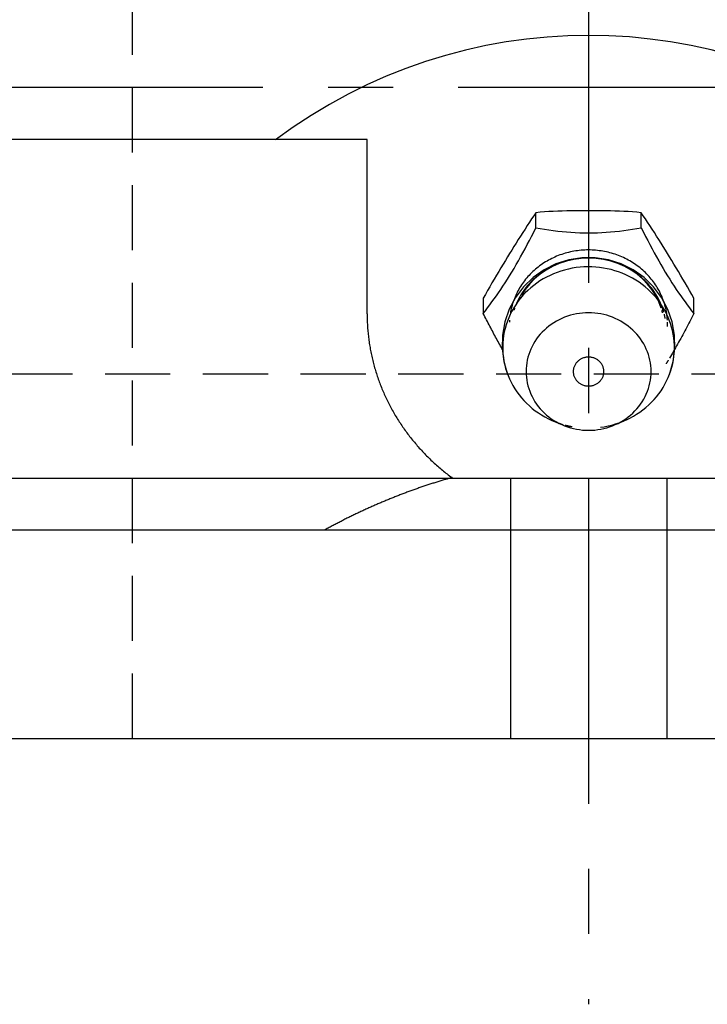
# Model space of a CAD drawing. Extents: x -71 to 152, y -72 to 152.
# Tile 3 of 7: x -22 to 5, y 92 to 129. Entities that reach past the tile are written whole.
import ezdxf

# ---------------------------------------------------------------- set-up
doc = ezdxf.new("R2010")
doc.units = 0
doc.header["$LTSCALE"] = 10
doc.linetypes.add('CENTER', pattern=[2, 1.25, -0.25, 0.25, -0.25])
doc.linetypes.add('HIDDEN', pattern=[0.375, 0.25, -0.125])
doc.layers.get('0').update_dxf_attribs({"linetype": 'CONTINUOUS'})
doc.layers.add('CENTER', color=1, linetype='CENTER')
doc.layers.add('HIDDEN', color=3, linetype='HIDDEN')

msp = doc.modelspace()

# ---------------------------------------------------------------- linework, layer by layer
for p, q in [((-8.5, 124.7), (-66.5, 124.7)), ((-8.5, 118.009), (-8.5, 124.7)), ((-2.02, 121.305), (-2.02, 121.893)), ((2.02, 121.305), (2.02, 121.893)), ((-4.041, 118.605), (-4.041, 118.017)), ((4.041, 118.017), (4.041, 118.605)), ((-1.372, 113.904), (-0.999, 113.743)), ((0.999, 113.743), (1.372, 113.904)), ((-28.65, 111.7), (28.65, 111.7)), ((-3, 111.7), (-3, 101.7)), ((3, 111.7), (3, 101.7)), ((52, 109.7), (-52, 109.7)), ((-29, 101.7), (29, 101.7))]:
    msp.add_line(p, q)
for points in [[(-2.02, 121.893), (-2.101, 121.776), (-2.184, 121.654), (-2.268, 121.528), (-2.354, 121.398), (-2.439, 121.266), (-2.526, 121.132), (-2.612, 120.996), (-2.698, 120.86), (-2.783, 120.724), (-2.867, 120.588), (-2.95, 120.455), (-3.03, 120.323), (-3.111, 120.192), (-3.194, 120.056), (-3.278, 119.918), (-3.363, 119.777), (-3.449, 119.634), (-3.535, 119.489), (-3.621, 119.342), (-3.707, 119.195), (-3.792, 119.047), (-3.877, 118.899), (-3.959, 118.752), (-4.041, 118.605)], [(2.02, 121.893), (1.858, 121.908), (1.692, 121.921), (1.524, 121.932), (1.354, 121.941), (1.182, 121.948), (1.009, 121.954), (0.837, 121.959), (0.665, 121.962), (0.495, 121.965), (0.327, 121.966), (0.162, 121.967), (0, 121.967), (-0.162, 121.967), (-0.327, 121.966), (-0.495, 121.965), (-0.665, 121.962), (-0.837, 121.959), (-1.009, 121.954), (-1.182, 121.948), (-1.354, 121.941), (-1.524, 121.932), (-1.692, 121.921), (-1.858, 121.908), (-2.02, 121.893)], [(4.041, 118.605), (3.959, 118.752), (3.877, 118.899), (3.792, 119.047), (3.707, 119.195), (3.621, 119.342), (3.535, 119.489), (3.449, 119.634), (3.363, 119.777), (3.278, 119.918), (3.194, 120.056), (3.111, 120.192), (3.03, 120.323), (2.95, 120.455), (2.867, 120.588), (2.783, 120.724), (2.698, 120.86), (2.612, 120.996), (2.526, 121.132), (2.439, 121.266), (2.354, 121.398), (2.268, 121.528), (2.184, 121.654), (2.101, 121.776), (2.02, 121.893)], [(-4.041, 118.017), (-3.957, 118.127), (-3.874, 118.238), (-3.79, 118.35), (-3.707, 118.465), (-3.622, 118.581), (-3.538, 118.7), (-3.454, 118.821), (-3.369, 118.945), (-3.284, 119.072), (-3.2, 119.201), (-3.115, 119.334), (-3.03, 119.47), (-2.946, 119.609), (-2.861, 119.752), (-2.776, 119.898), (-2.692, 120.047), (-2.607, 120.199), (-2.523, 120.353), (-2.438, 120.508), (-2.354, 120.666), (-2.27, 120.825), (-2.187, 120.984), (-2.103, 121.144), (-2.02, 121.305)], [(-2.02, 121.305), (-1.854, 121.28), (-1.687, 121.255), (-1.52, 121.231), (-1.352, 121.209), (-1.184, 121.189), (-1.015, 121.17), (-0.846, 121.154), (-0.677, 121.14), (-0.508, 121.129), (-0.338, 121.121), (-0.169, 121.115), (0, 121.114), (0.169, 121.115), (0.338, 121.121), (0.508, 121.129), (0.677, 121.14), (0.846, 121.154), (1.015, 121.17), (1.184, 121.189), (1.352, 121.209), (1.52, 121.231), (1.687, 121.255), (1.854, 121.28), (2.02, 121.305)], [(2.02, 121.305), (2.103, 121.144), (2.187, 120.984), (2.27, 120.825), (2.354, 120.666), (2.438, 120.508), (2.523, 120.353), (2.607, 120.199), (2.692, 120.047), (2.776, 119.898), (2.861, 119.752), (2.946, 119.609), (3.03, 119.47), (3.115, 119.334), (3.2, 119.201), (3.284, 119.072), (3.369, 118.945), (3.454, 118.821), (3.538, 118.7), (3.622, 118.581), (3.707, 118.465), (3.79, 118.35), (3.874, 118.238), (3.957, 118.127), (4.041, 118.017)], [(3.105, 115.682), (3.248, 116.174), (3.314, 116.681), (3.301, 117.194), (3.21, 117.696), (3.042, 118.18), (2.802, 118.632), (2.496, 119.042), (2.129, 119.4), (1.713, 119.697), (1.255, 119.926), (0.766, 120.083), (0.259, 120.162), (-0.254, 120.163), (-0.761, 120.084), (-1.25, 119.928), (-1.708, 119.699), (-2.126, 119.403), (-2.493, 119.045), (-2.8, 118.636), (-3.041, 118.183), (-3.209, 117.7), (-3.301, 117.196), (-3.314, 116.683), (-3.248, 116.175), (-3.105, 115.682)], [(2.791, 118.225), (2.697, 118.473), (2.578, 118.711), (2.434, 118.937), (2.266, 119.15), (2.075, 119.348), (1.865, 119.527), (1.636, 119.687), (1.39, 119.825), (1.13, 119.941), (0.859, 120.032), (0.579, 120.098), (0.293, 120.138), (0.004, 120.151), (-0.284, 120.139), (-0.57, 120.099), (-0.85, 120.034), (-1.122, 119.944), (-1.382, 119.829), (-1.628, 119.691), (-1.858, 119.532), (-2.07, 119.353), (-2.26, 119.156), (-2.429, 118.944), (-2.574, 118.717)], [(-2.62, 118.633), (-2.622, 118.63), (-2.624, 118.626), (-2.626, 118.622), (-2.628, 118.619), (-2.629, 118.615), (-2.631, 118.612), (-2.633, 118.608), (-2.635, 118.605), (-2.637, 118.601), (-2.638, 118.598), (-2.64, 118.594), (-2.642, 118.591), (-2.644, 118.587), (-2.646, 118.584), (-2.647, 118.58), (-2.649, 118.576), (-2.651, 118.573), (-2.653, 118.569), (-2.654, 118.566), (-2.656, 118.562), (-2.658, 118.559), (-2.66, 118.555), (-2.661, 118.551), (-2.663, 118.548)], [(-3.279, 116.6), (-3.311, 116.656), (-3.343, 116.712), (-3.375, 116.769), (-3.407, 116.826), (-3.438, 116.883), (-3.47, 116.941), (-3.502, 116.999), (-3.534, 117.058), (-3.566, 117.116), (-3.598, 117.175), (-3.63, 117.234), (-3.662, 117.294), (-3.693, 117.353), (-3.725, 117.413), (-3.757, 117.473), (-3.789, 117.533), (-3.82, 117.593), (-3.852, 117.653), (-3.883, 117.714), (-3.915, 117.774), (-3.946, 117.835), (-3.978, 117.896), (-4.009, 117.956), (-4.041, 118.017)], [(2.842, 118.045), (2.841, 118.048), (2.84, 118.052), (2.839, 118.056), (2.838, 118.06), (2.837, 118.063), (2.836, 118.067), (2.835, 118.071), (2.834, 118.075), (2.833, 118.079), (2.832, 118.082), (2.831, 118.086), (2.83, 118.09), (2.829, 118.094), (2.828, 118.098), (2.827, 118.101), (2.826, 118.105), (2.825, 118.109), (2.824, 118.113), (2.823, 118.116), (2.822, 118.12), (2.821, 118.124), (2.82, 118.128), (2.819, 118.132), (2.818, 118.135)], [(4.041, 118.017), (4.002, 117.942), (3.964, 117.868), (3.925, 117.794), (3.886, 117.72), (3.848, 117.645), (3.809, 117.571), (3.77, 117.498), (3.731, 117.424), (3.692, 117.351), (3.653, 117.278), (3.614, 117.205), (3.575, 117.133), (3.536, 117.061), (3.497, 116.99), (3.458, 116.918), (3.419, 116.848), (3.379, 116.778), (3.34, 116.708), (3.301, 116.639), (3.262, 116.571), (3.223, 116.503), (3.183, 116.436), (3.144, 116.37), (3.105, 116.304)], [(3.061, 116.232), (3.058, 116.226), (3.054, 116.22), (3.05, 116.214), (3.047, 116.208), (3.043, 116.202), (3.04, 116.196), (3.036, 116.19), (3.032, 116.184), (3.029, 116.179), (3.025, 116.173), (3.021, 116.167), (3.018, 116.161), (3.014, 116.155), (3.01, 116.149), (3.007, 116.143), (3.003, 116.137), (3, 116.132), (2.996, 116.126), (2.992, 116.12), (2.989, 116.114), (2.985, 116.108), (2.981, 116.102), (2.978, 116.096), (2.974, 116.091)]]:
    msp.add_lwpolyline(points)
for points in [[(3.028, 117.77, 0), (3.023, 117.836, 0), (3.017, 117.901, 0), (3.009, 117.966, 0), (3, 118.031, 0), (2.988, 118.096, 0), (2.976, 118.16, 0), (2.962, 118.224, 0), (2.946, 118.288, 0), (2.928, 118.351, 0), (2.91, 118.414, 0), (2.889, 118.477, 0), (2.867, 118.539, 0), (2.844, 118.601, 0), (2.819, 118.662, 0), (2.792, 118.723, 0), (2.764, 118.783, 0), (2.735, 118.842, 0), (2.704, 118.901, 0), (2.672, 118.959, 0), (2.638, 119.016, 0), (2.603, 119.073, 0), (2.567, 119.128, 0), (2.529, 119.183, 0), (2.49, 119.238, 0), (2.449, 119.291, 0), (2.408, 119.343, 0), (2.365, 119.395, 0), (2.32, 119.446, 0), (2.275, 119.495, 0), (2.228, 119.544, 0), (2.18, 119.591, 0), (2.131, 119.638, 0), (2.081, 119.683, 0), (2.03, 119.728, 0), (1.978, 119.771, 0), (1.924, 119.813, 0), (1.87, 119.854, 0), (1.815, 119.894, 0), (1.758, 119.933, 0), (1.701, 119.97, 0), (1.643, 120.006, 0), (1.584, 120.041, 0), (1.524, 120.074, 0), (1.463, 120.107, 0), (1.402, 120.138, 0), (1.34, 120.167, 0), (1.277, 120.196, 0), (1.213, 120.222, 0), (1.149, 120.248, 0), (1.084, 120.272, 0), (1.019, 120.295, 0), (0.953, 120.316, 0), (0.887, 120.336, 0), (0.82, 120.354, 0), (0.753, 120.371, 0), (0.685, 120.387, 0), (0.617, 120.401, 0), (0.548, 120.413, 0), (0.48, 120.425, 0), (0.411, 120.434, 0), (0.342, 120.442, 0), (0.272, 120.449, 0), (0.203, 120.454, 0), (0.133, 120.458, 0), (0.064, 120.46, 0), (-0.006, 120.46, 0), (-0.076, 120.46, 0), (-0.145, 120.457, 0), (-0.215, 120.453, 0), (-0.284, 120.448, 0), (-0.354, 120.441, 0), (-0.423, 120.433, 0), (-0.492, 120.423, 0), (-0.56, 120.411, 0), (-0.629, 120.399, 0), (-0.697, 120.384, 0), (-0.764, 120.368, 0), (-0.832, 120.351, 0), (-0.898, 120.333, 0), (-0.965, 120.312, 0), (-1.031, 120.291, 0), (-1.096, 120.268, 0), (-1.161, 120.244, 0), (-1.225, 120.218, 0), (-1.288, 120.191, 0), (-1.351, 120.162, 0), (-1.413, 120.132, 0), (-1.474, 120.101, 0), (-1.535, 120.069, 0), (-1.594, 120.035, 0), (-1.653, 120, 0), (-1.711, 119.963, 0), (-1.768, 119.926, 0), (-1.824, 119.887, 0), (-1.88, 119.847, 0), (-1.934, 119.806, 0), (-1.987, 119.764, 0), (-2.039, 119.72, 0), (-2.09, 119.676, 0), (-2.14, 119.63, 0), (-2.189, 119.583, 0), (-2.236, 119.535, 0), (-2.283, 119.487, 0), (-2.328, 119.437, 0), (-2.372, 119.386, 0), (-2.415, 119.334, 0), (-2.457, 119.282, 0), (-2.497, 119.228, 0), (-2.536, 119.174, 0), (-2.573, 119.119, 0), (-2.609, 119.063, 0), (-2.644, 119.006, 0), (-2.678, 118.949, 0), (-2.71, 118.89, 0), (-2.74, 118.832, 0), (-2.769, 118.772, 0), (-2.797, 118.712, 0), (-2.823, 118.651, 0), (-2.848, 118.59, 0), (-2.871, 118.528, 0), (-2.893, 118.466, 0), (-2.913, 118.403, 0), (-2.932, 118.34, 0), (-2.949, 118.277, 0), (-2.964, 118.213, 0), (-2.978, 118.149, 0), (-2.99, 118.084, 0), (-3.001, 118.02, 0)], [(2.889, 118.07, 0), (2.873, 118.123, 0), (2.857, 118.175, 0), (2.839, 118.227, 0), (2.82, 118.279, 0), (2.8, 118.33, 0), (2.779, 118.381, 0), (2.757, 118.432, 0), (2.735, 118.482, 0), (2.711, 118.532, 0), (2.685, 118.581, 0), (2.659, 118.63, 0), (2.632, 118.678, 0), (2.604, 118.726, 0), (2.575, 118.773, 0), (2.545, 118.82, 0), (2.514, 118.866, 0), (2.482, 118.912, 0), (2.449, 118.957, 0), (2.416, 119.001, 0), (2.381, 119.045, 0), (2.345, 119.088, 0), (2.309, 119.131, 0), (2.272, 119.173, 0), (2.233, 119.214, 0), (2.194, 119.254, 0), (2.154, 119.294, 0), (2.114, 119.333, 0), (2.072, 119.371, 0), (2.03, 119.409, 0), (1.987, 119.445, 0), (1.943, 119.481, 0), (1.899, 119.516, 0), (1.853, 119.551, 0), (1.807, 119.584, 0), (1.761, 119.617, 0), (1.713, 119.648, 0), (1.665, 119.679, 0), (1.617, 119.709, 0), (1.568, 119.738, 0), (1.518, 119.767, 0), (1.467, 119.794, 0), (1.417, 119.82, 0), (1.365, 119.846, 0), (1.313, 119.87, 0), (1.261, 119.894, 0), (1.208, 119.916, 0), (1.154, 119.938, 0), (1.101, 119.958, 0), (1.046, 119.978, 0), (0.992, 119.997, 0), (0.937, 120.014, 0), (0.881, 120.031, 0), (0.826, 120.046, 0), (0.77, 120.061, 0), (0.713, 120.074, 0), (0.657, 120.087, 0), (0.6, 120.098, 0), (0.543, 120.109, 0), (0.486, 120.118, 0), (0.428, 120.127, 0), (0.371, 120.134, 0), (0.313, 120.14, 0), (0.255, 120.145, 0), (0.197, 120.149, 0), (0.139, 120.153, 0), (0.081, 120.155, 0), (0.023, 120.155, 0), (-0.035, 120.155, 0), (-0.093, 120.154, 0), (-0.151, 120.152, 0), (-0.21, 120.149, 0), (-0.267, 120.144, 0), (-0.325, 120.139, 0), (-0.383, 120.132, 0), (-0.441, 120.125, 0), (-0.498, 120.116, 0), (-0.555, 120.107, 0), (-0.612, 120.096, 0), (-0.669, 120.084, 0), (-0.725, 120.072, 0), (-0.782, 120.058, 0), (-0.838, 120.043, 0), (-0.893, 120.027, 0), (-0.949, 120.01, 0), (-1.003, 119.993, 0), (-1.058, 119.974, 0), (-1.112, 119.954, 0), (-1.166, 119.933, 0), (-1.219, 119.911, 0), (-1.272, 119.889, 0), (-1.324, 119.865, 0), (-1.376, 119.84, 0), (-1.428, 119.815, 0), (-1.478, 119.788, 0), (-1.529, 119.761, 0), (-1.578, 119.732, 0), (-1.627, 119.703, 0), (-1.676, 119.673, 0), (-1.724, 119.642, 0), (-1.771, 119.61, 0), (-1.817, 119.577, 0), (-1.863, 119.543, 0), (-1.908, 119.509, 0), (-1.953, 119.474, 0), (-1.996, 119.438, 0), (-2.039, 119.401, 0), (-2.081, 119.363, 0), (-2.123, 119.325, 0), (-2.163, 119.286, 0), (-2.203, 119.246, 0), (-2.242, 119.205, 0), (-2.28, 119.164, 0), (-2.317, 119.122, 0), (-2.353, 119.079, 0), (-2.389, 119.036, 0), (-2.423, 118.992, 0), (-2.457, 118.947, 0), (-2.489, 118.902, 0), (-2.521, 118.856, 0), (-2.552, 118.81, 0), (-2.582, 118.763, 0), (-2.61, 118.716, 0), (-2.638, 118.668, 0), (-2.665, 118.619, 0), (-2.691, 118.571, 0), (-2.716, 118.521, 0), (-2.74, 118.471, 0), (-2.762, 118.421, 0)], [(0.454, 113.652, 0), (0.603, 113.675, 0), (0.75, 113.704, 0), (0.895, 113.739, 0), (1.039, 113.78, 0), (1.181, 113.828, 0), (1.32, 113.882, 0), (1.456, 113.941, 0), (1.589, 114.006, 0), (1.719, 114.077, 0), (1.846, 114.154, 0), (1.968, 114.236, 0), (2.087, 114.323, 0), (2.201, 114.414, 0), (2.31, 114.511, 0), (2.415, 114.613, 0), (2.515, 114.718, 0), (2.609, 114.828, 0), (2.698, 114.942, 0), (2.782, 115.059, 0), (2.859, 115.18, 0), (2.931, 115.305, 0), (2.997, 115.432, 0), (3.056, 115.561, 0), (3.109, 115.694, 0), (3.155, 115.828, 0), (3.195, 115.964, 0), (3.229, 116.102, 0), (3.255, 116.241, 0), (3.275, 116.381, 0), (3.288, 116.522, 0), (3.294, 116.663, 0), (3.293, 116.804, 0), (3.286, 116.945, 0), (3.271, 117.086, 0), (3.25, 117.226, 0), (3.222, 117.364, 0), (3.187, 117.502, 0), (3.146, 117.638, 0), (3.098, 117.771, 0), (3.044, 117.903, 0), (2.983, 118.032, 0), (2.916, 118.159, 0), (2.843, 118.282, 0), (2.764, 118.403, 0), (2.68, 118.519, 0), (2.59, 118.632, 0), (2.494, 118.741, 0), (2.393, 118.846, 0), (2.287, 118.946, 0), (2.177, 119.042, 0), (2.062, 119.133, 0), (1.942, 119.219, 0), (1.819, 119.3, 0), (1.692, 119.375, 0), (1.561, 119.445, 0), (1.427, 119.509, 0), (1.29, 119.567, 0), (1.151, 119.619, 0), (1.009, 119.666, 0), (0.865, 119.706, 0), (0.719, 119.74, 0), (0.571, 119.767, 0), (0.423, 119.789, 0), (0.273, 119.804, 0), (0.123, 119.812, 0), (-0.027, 119.814, 0), (-0.177, 119.81, 0), (-0.327, 119.799, 0), (-0.476, 119.782, 0), (-0.625, 119.758, 0), (-0.772, 119.728, 0), (-0.917, 119.692, 0), (-1.06, 119.65, 0), (-1.201, 119.601, 0), (-1.34, 119.547, 0), (-1.476, 119.486, 0), (-1.609, 119.42, 0), (-1.738, 119.348, 0), (-1.864, 119.271, 0), (-1.986, 119.188, 0), (-2.104, 119.101, 0), (-2.217, 119.008, 0), (-2.326, 118.911, 0), (-2.43, 118.809, 0), (-2.529, 118.702, 0), (-2.623, 118.592, 0), (-2.711, 118.478, 0), (-2.794, 118.359, 0), (-2.87, 118.238, 0), (-2.941, 118.113, 0), (-3.006, 117.986, 0), (-3.064, 117.856, 0), (-3.116, 117.723, 0), (-3.162, 117.589, 0), (-3.201, 117.452, 0), (-3.233, 117.314, 0), (-3.259, 117.175, 0), (-3.277, 117.035, 0), (-3.289, 116.894, 0), (-3.294, 116.753, 0), (-3.293, 116.612, 0), (-3.284, 116.471, 0), (-3.269, 116.33, 0), (-3.246, 116.19, 0), (-3.217, 116.052, 0), (-3.182, 115.915, 0), (-3.139, 115.779, 0), (-3.09, 115.646, 0), (-3.035, 115.514, 0), (-2.974, 115.385, 0), (-2.906, 115.259, 0), (-2.832, 115.136, 0), (-2.752, 115.017, 0), (-2.667, 114.9, 0), (-2.576, 114.788, 0), (-2.479, 114.68, 0), (-2.378, 114.575, 0), (-2.271, 114.476, 0), (-2.16, 114.381, 0), (-2.044, 114.291, 0), (-1.924, 114.205, 0), (-1.8, 114.126, 0), (-1.673, 114.051, 0), (-1.541, 113.982, 0), (-1.407, 113.919, 0), (-1.27, 113.862, 0), (-1.13, 113.81, 0), (-0.987, 113.765, 0)], [(-8.5, 118.009, 0), (-8.5, 117.952, 0), (-8.499, 117.896, 0), (-8.498, 117.839, 0), (-8.497, 117.783, 0), (-8.495, 117.726, 0), (-8.492, 117.669, 0), (-8.49, 117.613, 0), (-8.486, 117.557, 0), (-8.483, 117.5, 0), (-8.479, 117.444, 0), (-8.474, 117.387, 0), (-8.469, 117.331, 0), (-8.464, 117.274, 0), (-8.458, 117.218, 0), (-8.452, 117.162, 0), (-8.445, 117.106, 0), (-8.438, 117.05, 0), (-8.431, 116.993, 0), (-8.423, 116.937, 0), (-8.415, 116.881, 0), (-8.406, 116.825, 0), (-8.397, 116.769, 0), (-8.387, 116.714, 0), (-8.378, 116.658, 0), (-8.367, 116.602, 0), (-8.356, 116.546, 0), (-8.345, 116.491, 0), (-8.333, 116.435, 0), (-8.321, 116.38, 0), (-8.309, 116.325, 0), (-8.296, 116.269, 0), (-8.283, 116.214, 0), (-8.269, 116.159, 0), (-8.255, 116.104, 0), (-8.24, 116.049, 0), (-8.225, 115.994, 0), (-8.21, 115.94, 0), (-8.194, 115.885, 0), (-8.178, 115.831, 0), (-8.161, 115.776, 0), (-8.144, 115.722, 0), (-8.127, 115.668, 0), (-8.109, 115.614, 0), (-8.091, 115.56, 0), (-8.072, 115.506, 0), (-8.053, 115.453, 0), (-8.034, 115.399, 0), (-8.014, 115.346, 0), (-7.993, 115.292, 0), (-7.973, 115.239, 0), (-7.952, 115.186, 0), (-7.93, 115.133, 0), (-7.908, 115.081, 0), (-7.886, 115.028, 0), (-7.863, 114.976, 0), (-7.84, 114.924, 0), (-7.817, 114.871, 0), (-7.793, 114.82, 0), (-7.769, 114.768, 0), (-7.744, 114.716, 0), (-7.719, 114.665, 0), (-7.694, 114.613, 0), (-7.668, 114.562, 0), (-7.642, 114.511, 0), (-7.615, 114.461, 0), (-7.588, 114.41, 0), (-7.561, 114.36, 0), (-7.533, 114.309, 0), (-7.505, 114.259, 0), (-7.477, 114.209, 0), (-7.448, 114.16, 0), (-7.419, 114.11, 0), (-7.389, 114.061, 0), (-7.359, 114.012, 0), (-7.329, 113.963, 0), (-7.298, 113.914, 0), (-7.267, 113.866, 0), (-7.236, 113.818, 0), (-7.204, 113.77, 0), (-7.172, 113.722, 0), (-7.14, 113.674, 0), (-7.107, 113.627, 0), (-7.073, 113.58, 0), (-7.04, 113.533, 0), (-7.006, 113.486, 0), (-6.972, 113.439, 0), (-6.937, 113.393, 0), (-6.902, 113.347, 0), (-6.867, 113.301, 0), (-6.831, 113.256, 0), (-6.795, 113.21, 0), (-6.759, 113.165, 0), (-6.722, 113.12, 0), (-6.685, 113.076, 0), (-6.648, 113.031, 0), (-6.61, 112.987, 0), (-6.572, 112.943, 0), (-6.534, 112.9, 0), (-6.495, 112.857, 0), (-6.456, 112.813, 0), (-6.417, 112.771, 0), (-6.377, 112.728, 0), (-6.337, 112.686, 0), (-6.297, 112.644, 0), (-6.256, 112.602, 0), (-6.216, 112.56, 0), (-6.174, 112.519, 0), (-6.133, 112.478, 0), (-6.091, 112.438, 0), (-6.049, 112.397, 0), (-6.006, 112.357, 0), (-5.964, 112.317, 0), (-5.921, 112.278, 0), (-5.877, 112.238, 0), (-5.834, 112.199, 0), (-5.79, 112.161, 0), (-5.745, 112.122, 0), (-5.701, 112.084, 0), (-5.656, 112.047, 0), (-5.611, 112.009, 0), (-5.566, 111.972, 0), (-5.52, 111.935, 0), (-5.474, 111.898, 0), (-5.428, 111.862, 0), (-5.382, 111.826, 0), (-5.335, 111.79, 0), (-5.288, 111.755, 0), (-5.241, 111.72, 0)], [(-2.839, 118.228, 0), (-2.839, 118.227, 0), (-2.839, 118.227, 0), (-2.839, 118.226, 0), (-2.84, 118.226, 0), (-2.84, 118.225, 0), (-2.84, 118.224, 0), (-2.84, 118.224, 0), (-2.84, 118.223, 0), (-2.841, 118.223, 0), (-2.841, 118.222, 0), (-2.841, 118.221, 0), (-2.841, 118.221, 0), (-2.841, 118.22, 0), (-2.842, 118.22, 0), (-2.842, 118.219, 0), (-2.842, 118.218, 0), (-2.842, 118.218, 0), (-2.843, 118.217, 0), (-2.843, 118.216, 0), (-2.843, 118.216, 0), (-2.843, 118.215, 0), (-2.843, 118.215, 0), (-2.844, 118.214, 0), (-2.844, 118.213, 0), (-2.844, 118.213, 0), (-2.844, 118.212, 0), (-2.844, 118.212, 0), (-2.845, 118.211, 0), (-2.845, 118.21, 0), (-2.845, 118.21, 0), (-2.845, 118.209, 0), (-2.845, 118.209, 0), (-2.846, 118.208, 0), (-2.846, 118.207, 0), (-2.846, 118.207, 0), (-2.846, 118.206, 0), (-2.847, 118.205, 0), (-2.847, 118.205, 0), (-2.847, 118.204, 0), (-2.847, 118.204, 0), (-2.847, 118.203, 0), (-2.848, 118.202, 0), (-2.848, 118.202, 0), (-2.848, 118.201, 0), (-2.848, 118.201, 0), (-2.848, 118.2, 0), (-2.849, 118.199, 0), (-2.849, 118.199, 0), (-2.849, 118.198, 0), (-2.849, 118.198, 0), (-2.849, 118.197, 0), (-2.85, 118.196, 0), (-2.85, 118.196, 0), (-2.85, 118.195, 0), (-2.85, 118.194, 0), (-2.85, 118.194, 0), (-2.851, 118.193, 0), (-2.851, 118.193, 0), (-2.851, 118.192, 0), (-2.851, 118.191, 0), (-2.852, 118.191, 0), (-2.852, 118.19, 0), (-2.852, 118.19, 0), (-2.852, 118.189, 0), (-2.852, 118.188, 0), (-2.853, 118.188, 0), (-2.853, 118.187, 0), (-2.853, 118.187, 0), (-2.853, 118.186, 0), (-2.853, 118.185, 0), (-2.854, 118.185, 0), (-2.854, 118.184, 0), (-2.854, 118.183, 0), (-2.854, 118.183, 0), (-2.854, 118.182, 0), (-2.855, 118.182, 0), (-2.855, 118.181, 0), (-2.855, 118.18, 0), (-2.855, 118.18, 0), (-2.855, 118.179, 0), (-2.856, 118.179, 0), (-2.856, 118.178, 0), (-2.856, 118.177, 0), (-2.856, 118.177, 0), (-2.856, 118.176, 0), (-2.857, 118.175, 0), (-2.857, 118.175, 0), (-2.857, 118.174, 0), (-2.857, 118.174, 0), (-2.857, 118.173, 0), (-2.858, 118.172, 0), (-2.858, 118.172, 0), (-2.858, 118.171, 0), (-2.858, 118.171, 0), (-2.858, 118.17, 0), (-2.859, 118.169, 0), (-2.859, 118.169, 0), (-2.859, 118.168, 0), (-2.859, 118.167, 0), (-2.859, 118.167, 0), (-2.86, 118.166, 0), (-2.86, 118.166, 0), (-2.86, 118.165, 0), (-2.86, 118.164, 0), (-2.86, 118.164, 0), (-2.861, 118.163, 0), (-2.861, 118.163, 0), (-2.861, 118.162, 0), (-2.861, 118.161, 0), (-2.861, 118.161, 0), (-2.862, 118.16, 0), (-2.862, 118.159, 0), (-2.862, 118.159, 0), (-2.862, 118.158, 0), (-2.862, 118.158, 0), (-2.863, 118.157, 0), (-2.863, 118.156, 0), (-2.863, 118.156, 0), (-2.863, 118.155, 0), (-2.863, 118.155, 0), (-2.864, 118.154, 0), (-2.864, 118.153, 0), (-2.864, 118.153, 0), (-2.864, 118.152, 0), (-2.864, 118.152, 0), (-2.865, 118.151, 0), (-2.865, 118.15, 0), (-2.865, 118.15, 0)], [(-2.4, 115.794, 0), (-2.397, 115.683, 0), (-2.388, 115.573, 0), (-2.374, 115.463, 0), (-2.354, 115.354, 0), (-2.328, 115.246, 0), (-2.297, 115.139, 0), (-2.26, 115.034, 0), (-2.217, 114.931, 0), (-2.169, 114.829, 0), (-2.117, 114.731, 0), (-2.058, 114.634, 0), (-1.995, 114.541, 0), (-1.928, 114.45, 0), (-1.855, 114.363, 0), (-1.778, 114.279, 0), (-1.697, 114.199, 0), (-1.612, 114.123, 0), (-1.522, 114.05, 0), (-1.43, 113.982, 0), (-1.333, 113.918, 0), (-1.234, 113.859, 0), (-1.131, 113.805, 0), (-1.026, 113.755, 0), (-0.918, 113.71, 0), (-0.809, 113.67, 0), (-0.697, 113.636, 0), (-0.583, 113.606, 0), (-0.468, 113.582, 0), (-0.352, 113.563, 0), (-0.235, 113.549, 0), (-0.118, 113.541, 0), (0, 113.538, 0), (0.118, 113.541, 0), (0.235, 113.549, 0), (0.352, 113.563, 0), (0.468, 113.582, 0), (0.583, 113.606, 0), (0.697, 113.636, 0), (0.809, 113.67, 0), (0.918, 113.71, 0), (1.026, 113.755, 0), (1.131, 113.805, 0), (1.234, 113.859, 0), (1.333, 113.918, 0), (1.43, 113.982, 0), (1.522, 114.05, 0), (1.612, 114.123, 0), (1.697, 114.199, 0), (1.778, 114.279, 0), (1.855, 114.363, 0), (1.928, 114.45, 0), (1.995, 114.541, 0), (2.058, 114.634, 0), (2.117, 114.731, 0), (2.169, 114.829, 0), (2.217, 114.931, 0), (2.26, 115.034, 0), (2.297, 115.139, 0), (2.328, 115.246, 0), (2.354, 115.354, 0), (2.374, 115.463, 0), (2.388, 115.573, 0), (2.397, 115.683, 0), (2.4, 115.794, 0), (2.397, 115.904, 0), (2.388, 116.015, 0), (2.374, 116.124, 0), (2.354, 116.234, 0), (2.328, 116.342, 0), (2.297, 116.448, 0), (2.26, 116.553, 0), (2.217, 116.657, 0), (2.169, 116.758, 0), (2.117, 116.857, 0), (2.058, 116.953, 0), (1.995, 117.046, 0), (1.928, 117.137, 0), (1.855, 117.224, 0), (1.778, 117.308, 0), (1.697, 117.388, 0), (1.612, 117.465, 0), (1.522, 117.537, 0), (1.43, 117.605, 0), (1.333, 117.669, 0), (1.234, 117.728, 0), (1.131, 117.782, 0), (1.026, 117.832, 0), (0.918, 117.877, 0), (0.809, 117.917, 0), (0.697, 117.952, 0), (0.583, 117.981, 0), (0.468, 118.005, 0), (0.352, 118.024, 0), (0.235, 118.038, 0), (0.118, 118.046, 0), (0, 118.049, 0), (-0.118, 118.046, 0), (-0.235, 118.038, 0), (-0.352, 118.024, 0), (-0.468, 118.005, 0), (-0.583, 117.981, 0), (-0.697, 117.952, 0), (-0.809, 117.917, 0), (-0.918, 117.877, 0), (-1.026, 117.832, 0), (-1.131, 117.782, 0), (-1.234, 117.728, 0), (-1.333, 117.669, 0), (-1.43, 117.605, 0), (-1.522, 117.537, 0), (-1.612, 117.465, 0), (-1.697, 117.388, 0), (-1.778, 117.308, 0), (-1.855, 117.224, 0), (-1.928, 117.137, 0), (-1.995, 117.046, 0), (-2.058, 116.953, 0), (-2.117, 116.857, 0), (-2.169, 116.758, 0), (-2.217, 116.657, 0), (-2.26, 116.553, 0), (-2.297, 116.448, 0), (-2.328, 116.342, 0), (-2.354, 116.234, 0), (-2.374, 116.124, 0), (-2.388, 116.015, 0), (-2.397, 115.904, 0), (-2.4, 115.794, 0)], [(2.945, 117.83, 0), (2.945, 117.831, 0), (2.945, 117.832, 0), (2.945, 117.833, 0), (2.944, 117.835, 0), (2.944, 117.836, 0), (2.944, 117.837, 0), (2.944, 117.838, 0), (2.943, 117.84, 0), (2.943, 117.841, 0), (2.943, 117.842, 0), (2.943, 117.843, 0), (2.942, 117.845, 0), (2.942, 117.846, 0), (2.942, 117.847, 0), (2.942, 117.848, 0), (2.941, 117.85, 0), (2.941, 117.851, 0), (2.941, 117.852, 0), (2.941, 117.854, 0), (2.94, 117.855, 0), (2.94, 117.856, 0), (2.94, 117.857, 0), (2.94, 117.859, 0), (2.939, 117.86, 0), (2.939, 117.861, 0), (2.939, 117.862, 0), (2.939, 117.864, 0), (2.938, 117.865, 0), (2.938, 117.866, 0), (2.938, 117.867, 0), (2.938, 117.869, 0), (2.937, 117.87, 0), (2.937, 117.871, 0), (2.937, 117.872, 0), (2.937, 117.874, 0), (2.936, 117.875, 0), (2.936, 117.876, 0), (2.936, 117.878, 0), (2.936, 117.879, 0), (2.935, 117.88, 0), (2.935, 117.881, 0), (2.935, 117.883, 0), (2.935, 117.884, 0), (2.934, 117.885, 0), (2.934, 117.886, 0), (2.934, 117.888, 0), (2.934, 117.889, 0), (2.933, 117.89, 0), (2.933, 117.891, 0), (2.933, 117.893, 0), (2.932, 117.894, 0), (2.932, 117.895, 0), (2.932, 117.896, 0), (2.932, 117.898, 0), (2.931, 117.899, 0), (2.931, 117.9, 0), (2.931, 117.901, 0), (2.931, 117.903, 0), (2.93, 117.904, 0), (2.93, 117.905, 0), (2.93, 117.906, 0), (2.929, 117.908, 0), (2.929, 117.909, 0), (2.929, 117.91, 0), (2.929, 117.912, 0), (2.928, 117.913, 0), (2.928, 117.914, 0), (2.928, 117.915, 0), (2.928, 117.917, 0), (2.927, 117.918, 0), (2.927, 117.919, 0), (2.927, 117.92, 0), (2.926, 117.922, 0), (2.926, 117.923, 0), (2.926, 117.924, 0), (2.926, 117.925, 0), (2.925, 117.927, 0), (2.925, 117.928, 0), (2.925, 117.929, 0), (2.924, 117.93, 0), (2.924, 117.932, 0), (2.924, 117.933, 0), (2.924, 117.934, 0), (2.923, 117.935, 0), (2.923, 117.937, 0), (2.923, 117.938, 0), (2.922, 117.939, 0), (2.922, 117.94, 0), (2.922, 117.942, 0), (2.922, 117.943, 0), (2.921, 117.944, 0), (2.921, 117.945, 0), (2.921, 117.947, 0), (2.92, 117.948, 0), (2.92, 117.949, 0), (2.92, 117.95, 0), (2.92, 117.952, 0), (2.919, 117.953, 0), (2.919, 117.954, 0), (2.919, 117.955, 0), (2.918, 117.957, 0), (2.918, 117.958, 0), (2.918, 117.959, 0), (2.917, 117.96, 0), (2.917, 117.962, 0), (2.917, 117.963, 0), (2.917, 117.964, 0), (2.916, 117.965, 0), (2.916, 117.967, 0), (2.916, 117.968, 0), (2.915, 117.969, 0), (2.915, 117.97, 0), (2.915, 117.972, 0), (2.914, 117.973, 0), (2.914, 117.974, 0), (2.914, 117.975, 0), (2.914, 117.977, 0), (2.913, 117.978, 0), (2.913, 117.979, 0), (2.913, 117.98, 0), (2.912, 117.982, 0), (2.912, 117.983, 0), (2.912, 117.984, 0), (2.911, 117.985, 0), (2.911, 117.987, 0), (2.911, 117.988, 0), (2.91, 117.989, 0), (2.91, 117.99, 0)], [(-3.028, 117.77, 0), (-3.028, 117.77, 0), (-3.028, 117.769, 0), (-3.028, 117.769, 0), (-3.028, 117.768, 0), (-3.028, 117.767, 0), (-3.028, 117.767, 0), (-3.028, 117.766, 0), (-3.028, 117.765, 0), (-3.028, 117.765, 0), (-3.028, 117.764, 0), (-3.028, 117.763, 0), (-3.028, 117.763, 0), (-3.028, 117.762, 0), (-3.028, 117.761, 0), (-3.028, 117.761, 0), (-3.029, 117.76, 0), (-3.029, 117.759, 0), (-3.029, 117.759, 0), (-3.029, 117.758, 0), (-3.029, 117.757, 0), (-3.029, 117.757, 0), (-3.029, 117.756, 0), (-3.029, 117.756, 0), (-3.029, 117.755, 0), (-3.029, 117.754, 0), (-3.029, 117.754, 0), (-3.029, 117.753, 0), (-3.029, 117.752, 0), (-3.029, 117.752, 0), (-3.029, 117.751, 0), (-3.029, 117.75, 0), (-3.029, 117.75, 0), (-3.029, 117.749, 0), (-3.029, 117.748, 0), (-3.029, 117.748, 0), (-3.029, 117.747, 0), (-3.029, 117.746, 0), (-3.029, 117.746, 0), (-3.029, 117.745, 0), (-3.029, 117.745, 0), (-3.029, 117.744, 0), (-3.029, 117.743, 0), (-3.029, 117.743, 0), (-3.029, 117.742, 0), (-3.029, 117.741, 0), (-3.03, 117.741, 0), (-3.03, 117.74, 0), (-3.03, 117.739, 0), (-3.03, 117.739, 0), (-3.03, 117.738, 0), (-3.03, 117.737, 0), (-3.03, 117.737, 0), (-3.03, 117.736, 0), (-3.03, 117.735, 0), (-3.03, 117.735, 0), (-3.03, 117.734, 0), (-3.03, 117.733, 0), (-3.03, 117.733, 0), (-3.03, 117.732, 0), (-3.03, 117.732, 0), (-3.03, 117.731, 0), (-3.03, 117.73, 0), (-3.03, 117.73, 0), (-3.03, 117.729, 0), (-3.03, 117.728, 0), (-3.03, 117.728, 0), (-3.03, 117.727, 0), (-3.03, 117.726, 0), (-3.03, 117.726, 0), (-3.03, 117.725, 0), (-3.03, 117.724, 0), (-3.03, 117.724, 0), (-3.03, 117.723, 0), (-3.03, 117.722, 0), (-3.03, 117.722, 0), (-3.03, 117.721, 0), (-3.03, 117.72, 0), (-3.03, 117.72, 0), (-3.03, 117.719, 0), (-3.03, 117.719, 0), (-3.031, 117.718, 0), (-3.031, 117.717, 0), (-3.031, 117.717, 0), (-3.031, 117.716, 0), (-3.031, 117.715, 0), (-3.031, 117.715, 0), (-3.031, 117.714, 0), (-3.031, 117.713, 0), (-3.031, 117.713, 0), (-3.031, 117.712, 0), (-3.031, 117.711, 0), (-3.031, 117.711, 0), (-3.031, 117.71, 0), (-3.031, 117.709, 0), (-3.031, 117.709, 0), (-3.031, 117.708, 0), (-3.031, 117.708, 0), (-3.031, 117.707, 0), (-3.031, 117.706, 0), (-3.031, 117.706, 0), (-3.031, 117.705, 0), (-3.031, 117.704, 0), (-3.031, 117.704, 0), (-3.031, 117.703, 0), (-3.031, 117.702, 0), (-3.031, 117.702, 0), (-3.031, 117.701, 0), (-3.031, 117.7, 0), (-3.031, 117.7, 0), (-3.031, 117.699, 0), (-3.031, 117.698, 0), (-3.031, 117.698, 0), (-3.031, 117.697, 0), (-3.031, 117.696, 0), (-3.031, 117.696, 0), (-3.031, 117.695, 0), (-3.031, 117.695, 0), (-3.031, 117.694, 0), (-3.031, 117.693, 0), (-3.031, 117.693, 0), (-3.031, 117.692, 0), (-3.031, 117.691, 0), (-3.031, 117.691, 0), (-3.031, 117.69, 0), (-3.032, 117.689, 0), (-3.032, 117.689, 0), (-3.032, 117.688, 0), (-3.032, 117.687, 0)], [(3.031, 117.521, 0), (3.031, 117.522, 0), (3.031, 117.524, 0), (3.031, 117.525, 0), (3.031, 117.526, 0), (3.031, 117.527, 0), (3.031, 117.529, 0), (3.031, 117.53, 0), (3.031, 117.531, 0), (3.032, 117.533, 0), (3.032, 117.534, 0), (3.032, 117.535, 0), (3.032, 117.537, 0), (3.032, 117.538, 0), (3.032, 117.539, 0), (3.032, 117.54, 0), (3.032, 117.542, 0), (3.032, 117.543, 0), (3.032, 117.544, 0), (3.032, 117.546, 0), (3.032, 117.547, 0), (3.032, 117.548, 0), (3.032, 117.55, 0), (3.032, 117.551, 0), (3.032, 117.552, 0), (3.032, 117.553, 0), (3.032, 117.555, 0), (3.032, 117.556, 0), (3.032, 117.557, 0), (3.032, 117.559, 0), (3.032, 117.56, 0), (3.032, 117.561, 0), (3.032, 117.563, 0), (3.032, 117.564, 0), (3.032, 117.565, 0), (3.032, 117.566, 0), (3.032, 117.568, 0), (3.032, 117.569, 0), (3.032, 117.57, 0), (3.032, 117.572, 0), (3.032, 117.573, 0), (3.032, 117.574, 0), (3.032, 117.576, 0), (3.032, 117.577, 0), (3.032, 117.578, 0), (3.032, 117.579, 0), (3.033, 117.581, 0), (3.033, 117.582, 0), (3.033, 117.583, 0), (3.033, 117.585, 0), (3.033, 117.586, 0), (3.033, 117.587, 0), (3.033, 117.589, 0), (3.033, 117.59, 0), (3.033, 117.591, 0), (3.033, 117.592, 0), (3.033, 117.594, 0), (3.033, 117.595, 0), (3.033, 117.596, 0), (3.033, 117.598, 0), (3.033, 117.599, 0), (3.033, 117.6, 0), (3.033, 117.602, 0), (3.033, 117.603, 0), (3.033, 117.604, 0), (3.033, 117.605, 0), (3.033, 117.607, 0), (3.033, 117.608, 0), (3.033, 117.609, 0), (3.033, 117.611, 0), (3.033, 117.612, 0), (3.033, 117.613, 0), (3.033, 117.615, 0), (3.033, 117.616, 0), (3.033, 117.617, 0), (3.033, 117.618, 0), (3.033, 117.62, 0), (3.033, 117.621, 0), (3.033, 117.622, 0), (3.033, 117.624, 0), (3.033, 117.625, 0), (3.033, 117.626, 0), (3.033, 117.628, 0), (3.033, 117.629, 0), (3.033, 117.63, 0), (3.033, 117.631, 0), (3.033, 117.633, 0), (3.033, 117.634, 0), (3.033, 117.635, 0), (3.033, 117.637, 0), (3.033, 117.638, 0), (3.033, 117.639, 0), (3.033, 117.641, 0), (3.032, 117.642, 0), (3.032, 117.643, 0), (3.032, 117.644, 0), (3.032, 117.646, 0), (3.032, 117.647, 0), (3.032, 117.648, 0), (3.032, 117.65, 0), (3.032, 117.651, 0), (3.032, 117.652, 0), (3.032, 117.654, 0), (3.032, 117.655, 0), (3.032, 117.656, 0), (3.032, 117.657, 0), (3.032, 117.659, 0), (3.032, 117.66, 0), (3.032, 117.661, 0), (3.032, 117.663, 0), (3.032, 117.664, 0), (3.032, 117.665, 0), (3.032, 117.667, 0), (3.032, 117.668, 0), (3.032, 117.669, 0), (3.032, 117.67, 0), (3.032, 117.672, 0), (3.032, 117.673, 0), (3.032, 117.674, 0), (3.032, 117.676, 0), (3.032, 117.677, 0), (3.032, 117.678, 0), (3.032, 117.68, 0), (3.032, 117.681, 0), (3.032, 117.682, 0), (3.032, 117.683, 0), (3.032, 117.685, 0), (3.032, 117.686, 0), (3.032, 117.687, 0)], [(-0.589, 115.794, 0), (-0.589, 115.766, 0), (-0.586, 115.739, 0), (-0.583, 115.712, 0), (-0.578, 115.686, 0), (-0.572, 115.659, 0), (-0.564, 115.633, 0), (-0.555, 115.607, 0), (-0.544, 115.582, 0), (-0.533, 115.557, 0), (-0.52, 115.533, 0), (-0.505, 115.509, 0), (-0.49, 115.486, 0), (-0.473, 115.464, 0), (-0.456, 115.442, 0), (-0.437, 115.422, 0), (-0.417, 115.402, 0), (-0.396, 115.383, 0), (-0.374, 115.366, 0), (-0.351, 115.349, 0), (-0.327, 115.333, 0), (-0.303, 115.319, 0), (-0.278, 115.305, 0), (-0.252, 115.293, 0), (-0.226, 115.282, 0), (-0.199, 115.272, 0), (-0.171, 115.264, 0), (-0.143, 115.256, 0), (-0.115, 115.25, 0), (-0.086, 115.246, 0), (-0.058, 115.242, 0), (-0.029, 115.24, 0), (0, 115.24, 0), (0.029, 115.24, 0), (0.058, 115.242, 0), (0.086, 115.246, 0), (0.115, 115.25, 0), (0.143, 115.256, 0), (0.171, 115.264, 0), (0.199, 115.272, 0), (0.226, 115.282, 0), (0.252, 115.293, 0), (0.278, 115.305, 0), (0.303, 115.319, 0), (0.327, 115.333, 0), (0.351, 115.349, 0), (0.374, 115.366, 0), (0.396, 115.383, 0), (0.417, 115.402, 0), (0.437, 115.422, 0), (0.456, 115.442, 0), (0.473, 115.464, 0), (0.49, 115.486, 0), (0.505, 115.509, 0), (0.52, 115.533, 0), (0.533, 115.557, 0), (0.544, 115.582, 0), (0.555, 115.607, 0), (0.564, 115.633, 0), (0.572, 115.659, 0), (0.578, 115.686, 0), (0.583, 115.712, 0), (0.586, 115.739, 0), (0.589, 115.766, 0), (0.589, 115.794, 0), (0.589, 115.821, 0), (0.586, 115.848, 0), (0.583, 115.875, 0), (0.578, 115.902, 0), (0.572, 115.928, 0), (0.564, 115.954, 0), (0.555, 115.98, 0), (0.544, 116.006, 0), (0.533, 116.03, 0), (0.52, 116.055, 0), (0.505, 116.078, 0), (0.49, 116.101, 0), (0.473, 116.123, 0), (0.456, 116.145, 0), (0.437, 116.165, 0), (0.417, 116.185, 0), (0.396, 116.204, 0), (0.374, 116.222, 0), (0.351, 116.238, 0), (0.327, 116.254, 0), (0.303, 116.269, 0), (0.278, 116.282, 0), (0.252, 116.294, 0), (0.226, 116.305, 0), (0.199, 116.315, 0), (0.171, 116.324, 0), (0.143, 116.331, 0), (0.115, 116.337, 0), (0.086, 116.341, 0), (0.058, 116.345, 0), (0.029, 116.347, 0), (0, 116.347, 0), (-0.029, 116.347, 0), (-0.058, 116.345, 0), (-0.086, 116.341, 0), (-0.115, 116.337, 0), (-0.143, 116.331, 0), (-0.171, 116.324, 0), (-0.199, 116.315, 0), (-0.226, 116.305, 0), (-0.252, 116.294, 0), (-0.278, 116.282, 0), (-0.303, 116.269, 0), (-0.327, 116.254, 0), (-0.351, 116.238, 0), (-0.374, 116.222, 0), (-0.396, 116.204, 0), (-0.417, 116.185, 0), (-0.437, 116.165, 0), (-0.456, 116.145, 0), (-0.473, 116.123, 0), (-0.49, 116.101, 0), (-0.505, 116.078, 0), (-0.52, 116.055, 0), (-0.533, 116.03, 0), (-0.544, 116.006, 0), (-0.555, 115.98, 0), (-0.564, 115.954, 0), (-0.572, 115.928, 0), (-0.578, 115.902, 0), (-0.583, 115.875, 0), (-0.586, 115.848, 0), (-0.589, 115.821, 0), (-0.589, 115.794, 0)], [(-0.9, 113.74, 0), (-0.898, 113.74, 0), (-0.896, 113.739, 0), (-0.894, 113.739, 0), (-0.892, 113.738, 0), (-0.89, 113.737, 0), (-0.888, 113.737, 0), (-0.886, 113.736, 0), (-0.884, 113.736, 0), (-0.882, 113.735, 0), (-0.879, 113.735, 0), (-0.877, 113.734, 0), (-0.875, 113.734, 0), (-0.873, 113.733, 0), (-0.871, 113.733, 0), (-0.869, 113.732, 0), (-0.867, 113.732, 0), (-0.865, 113.731, 0), (-0.863, 113.731, 0), (-0.861, 113.73, 0), (-0.859, 113.729, 0), (-0.857, 113.729, 0), (-0.855, 113.728, 0), (-0.853, 113.728, 0), (-0.851, 113.727, 0), (-0.849, 113.727, 0), (-0.846, 113.726, 0), (-0.844, 113.726, 0), (-0.842, 113.725, 0), (-0.84, 113.725, 0), (-0.838, 113.724, 0), (-0.836, 113.724, 0), (-0.834, 113.723, 0), (-0.832, 113.723, 0), (-0.83, 113.722, 0), (-0.828, 113.722, 0), (-0.826, 113.721, 0), (-0.824, 113.721, 0), (-0.822, 113.72, 0), (-0.82, 113.72, 0), (-0.818, 113.719, 0), (-0.815, 113.719, 0), (-0.813, 113.718, 0), (-0.811, 113.718, 0), (-0.809, 113.717, 0), (-0.807, 113.717, 0), (-0.805, 113.716, 0), (-0.803, 113.716, 0), (-0.801, 113.715, 0), (-0.799, 113.715, 0), (-0.797, 113.714, 0), (-0.795, 113.714, 0), (-0.793, 113.713, 0), (-0.791, 113.713, 0), (-0.789, 113.712, 0), (-0.786, 113.712, 0), (-0.784, 113.711, 0), (-0.782, 113.711, 0), (-0.78, 113.71, 0), (-0.778, 113.71, 0), (-0.776, 113.71, 0), (-0.774, 113.709, 0), (-0.772, 113.709, 0), (-0.77, 113.708, 0), (-0.768, 113.708, 0), (-0.766, 113.707, 0), (-0.764, 113.707, 0), (-0.762, 113.706, 0), (-0.759, 113.706, 0), (-0.757, 113.705, 0), (-0.755, 113.705, 0), (-0.753, 113.704, 0), (-0.751, 113.704, 0), (-0.749, 113.703, 0), (-0.747, 113.703, 0), (-0.745, 113.703, 0), (-0.743, 113.702, 0), (-0.741, 113.702, 0), (-0.739, 113.701, 0), (-0.737, 113.701, 0), (-0.734, 113.7, 0), (-0.732, 113.7, 0), (-0.73, 113.699, 0), (-0.728, 113.699, 0), (-0.726, 113.699, 0), (-0.724, 113.698, 0), (-0.722, 113.698, 0), (-0.72, 113.697, 0), (-0.718, 113.697, 0), (-0.716, 113.696, 0), (-0.714, 113.696, 0), (-0.712, 113.695, 0), (-0.709, 113.695, 0), (-0.707, 113.695, 0), (-0.705, 113.694, 0), (-0.703, 113.694, 0), (-0.701, 113.693, 0), (-0.699, 113.693, 0), (-0.697, 113.692, 0), (-0.695, 113.692, 0), (-0.693, 113.692, 0), (-0.691, 113.691, 0), (-0.689, 113.691, 0), (-0.686, 113.69, 0), (-0.684, 113.69, 0), (-0.682, 113.69, 0), (-0.68, 113.689, 0), (-0.678, 113.689, 0), (-0.676, 113.688, 0), (-0.674, 113.688, 0), (-0.672, 113.687, 0), (-0.67, 113.687, 0), (-0.668, 113.687, 0), (-0.666, 113.686, 0), (-0.663, 113.686, 0), (-0.661, 113.685, 0), (-0.659, 113.685, 0), (-0.657, 113.685, 0), (-0.655, 113.684, 0), (-0.653, 113.684, 0), (-0.651, 113.683, 0), (-0.649, 113.683, 0), (-0.647, 113.683, 0), (-0.645, 113.682, 0), (-0.642, 113.682, 0), (-0.64, 113.681, 0), (-0.638, 113.681, 0), (-0.636, 113.681, 0), (-0.634, 113.68, 0)], [(-5.241, 111.72, 0), (-5.279, 111.709, 0), (-5.318, 111.698, 0), (-5.356, 111.688, 0), (-5.395, 111.677, 0), (-5.433, 111.665, 0), (-5.472, 111.654, 0), (-5.511, 111.643, 0), (-5.549, 111.632, 0), (-5.588, 111.62, 0), (-5.626, 111.609, 0), (-5.665, 111.597, 0), (-5.703, 111.586, 0), (-5.742, 111.574, 0), (-5.781, 111.562, 0), (-5.819, 111.55, 0), (-5.858, 111.538, 0), (-5.896, 111.526, 0), (-5.935, 111.514, 0), (-5.973, 111.502, 0), (-6.012, 111.489, 0), (-6.05, 111.477, 0), (-6.089, 111.465, 0), (-6.127, 111.452, 0), (-6.166, 111.44, 0), (-6.204, 111.427, 0), (-6.243, 111.414, 0), (-6.281, 111.401, 0), (-6.32, 111.388, 0), (-6.358, 111.375, 0), (-6.397, 111.362, 0), (-6.435, 111.349, 0), (-6.474, 111.336, 0), (-6.512, 111.323, 0), (-6.551, 111.309, 0), (-6.589, 111.296, 0), (-6.628, 111.282, 0), (-6.666, 111.269, 0), (-6.705, 111.255, 0), (-6.743, 111.241, 0), (-6.782, 111.227, 0), (-6.82, 111.213, 0), (-6.859, 111.199, 0), (-6.897, 111.185, 0), (-6.935, 111.171, 0), (-6.974, 111.157, 0), (-7.012, 111.142, 0), (-7.051, 111.128, 0), (-7.089, 111.114, 0), (-7.128, 111.099, 0), (-7.166, 111.084, 0), (-7.204, 111.07, 0), (-7.243, 111.055, 0), (-7.281, 111.04, 0), (-7.32, 111.025, 0), (-7.358, 111.01, 0), (-7.396, 110.995, 0), (-7.435, 110.98, 0), (-7.473, 110.964, 0), (-7.512, 110.949, 0), (-7.55, 110.934, 0), (-7.588, 110.918, 0), (-7.627, 110.902, 0), (-7.665, 110.887, 0), (-7.704, 110.871, 0), (-7.742, 110.855, 0), (-7.78, 110.839, 0), (-7.819, 110.823, 0), (-7.857, 110.807, 0), (-7.895, 110.791, 0), (-7.934, 110.775, 0), (-7.972, 110.759, 0), (-8.01, 110.742, 0), (-8.049, 110.726, 0), (-8.087, 110.709, 0), (-8.125, 110.693, 0), (-8.164, 110.676, 0), (-8.202, 110.659, 0), (-8.24, 110.642, 0), (-8.278, 110.625, 0), (-8.317, 110.608, 0), (-8.355, 110.591, 0), (-8.393, 110.574, 0), (-8.432, 110.557, 0), (-8.47, 110.54, 0), (-8.508, 110.522, 0), (-8.546, 110.505, 0), (-8.585, 110.487, 0), (-8.623, 110.469, 0), (-8.661, 110.452, 0), (-8.699, 110.434, 0), (-8.738, 110.416, 0), (-8.776, 110.398, 0), (-8.814, 110.38, 0), (-8.852, 110.362, 0), (-8.891, 110.344, 0), (-8.929, 110.326, 0), (-8.967, 110.307, 0), (-9.005, 110.289, 0), (-9.043, 110.27, 0), (-9.082, 110.252, 0), (-9.12, 110.233, 0), (-9.158, 110.214, 0), (-9.196, 110.196, 0), (-9.234, 110.177, 0), (-9.272, 110.158, 0), (-9.311, 110.139, 0), (-9.349, 110.12, 0), (-9.387, 110.1, 0), (-9.425, 110.081, 0), (-9.463, 110.062, 0), (-9.501, 110.042, 0), (-9.539, 110.023, 0), (-9.578, 110.003, 0), (-9.616, 109.984, 0), (-9.654, 109.964, 0), (-9.692, 109.944, 0), (-9.73, 109.924, 0), (-9.768, 109.904, 0), (-9.806, 109.884, 0), (-9.844, 109.864, 0), (-9.882, 109.844, 0), (-9.921, 109.823, 0), (-9.959, 109.803, 0), (-9.997, 109.783, 0), (-10.035, 109.762, 0), (-10.073, 109.741, 0), (-10.111, 109.721, 0), (-10.149, 109.7, 0)]]:
    msp.add_polyline3d(points)
msp.add_arc((0, 108.7), 20, 53.1301, 126.9164)
at = {"layer": 'CENTER'}
for p, q in [((0, 151.7), (0, 91.5)), ((47.5, 126.7), (-47.5, 126.7))]:
    msp.add_line(p, q, dxfattribs=at)
at = {"layer": 'HIDDEN'}
for p, q in [((-17.5, 101.7), (-17.5, 147.7)), ((-41.052, 115.7), (41.052, 115.7))]:
    msp.add_line(p, q, dxfattribs=at)

doc.saveas('drawing.dxf')
